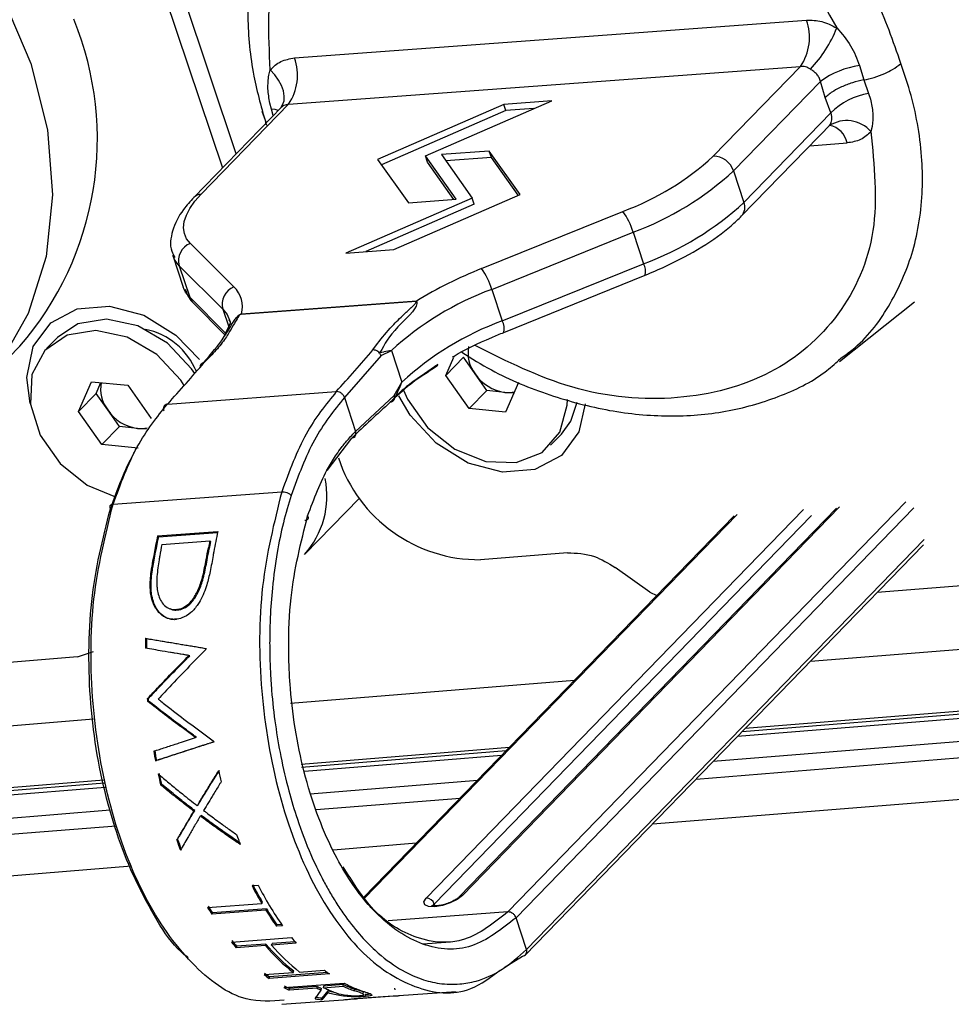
# Model space of a CAD drawing. Header units: millimetres. Extents: x 9 to 583, y 10 to 410.
# Tile 43 of 122: x 261.38 to 266.61, y 62.73 to 68.26. Entities that reach past the tile are written whole.
import ezdxf

# ---------------------------------------------------------------- set-up
doc = ezdxf.new("R2010")
doc.units = ezdxf.units.MM

msp = doc.modelspace()

# ---------------------------------------------------------------- linework, layer by layer
at = {"color": 7, "linetype": 'Continuous', "lineweight": 25}
for p, q in [((262.5968, 67.5028), (261.482, 70.8228)), ((261.3808, 70.8146), (262.5195, 67.4232)), ((262.9244, 68.0402), (265.7995, 68.253)), ((262.7797, 67.9436), (262.7873, 67.9732)), ((262.8905, 67.7804), (265.7656, 67.9932)), ((265.2757, 67.4885), (265.7656, 67.9932)), ((266.0968, 67.9973), (266.1209, 67.9171)), ((265.3895, 67.4062), (265.8774, 67.9089)), ((265.9041, 67.8178), (265.8774, 67.9089)), ((266.1209, 67.9171), (266.1482, 67.8412)), ((266.1482, 67.8412), (266.1581, 67.8093)), ((262.8905, 67.7804), (262.4006, 67.2757)), ((262.7941, 67.7528), (262.7859, 67.7864)), ((264.0995, 67.7799), (263.3903, 67.4711)), ((263.6593, 67.491), (264.3684, 67.7998)), ((264.3684, 67.7998), (264.0995, 67.7799)), ((264.1112, 67.7445), (264.0995, 67.7799)), ((265.9358, 67.7318), (265.9041, 67.8178)), ((262.8526, 67.7663), (262.3581, 67.2568)), ((262.7403, 67.7407), (262.7652, 67.6762)), ((264.1112, 67.7445), (263.4123, 67.4401)), ((264.268, 67.7561), (264.1112, 67.7445)), ((265.4479, 67.2291), (265.9358, 67.7318)), ((265.4351, 67.1532), (265.9387, 67.6721)), ((266.1678, 67.6557), (266.1612, 67.6272)), ((264.0178, 67.5175), (263.7489, 67.4976)), ((264.1907, 67.2739), (264.0178, 67.5175)), ((264.0295, 67.4821), (264.0178, 67.5175)), ((263.3903, 67.4711), (263.5633, 67.2275)), ((263.8322, 67.2474), (263.6593, 67.491)), ((263.6709, 67.4556), (263.6593, 67.491)), ((263.8194, 67.2465), (263.6709, 67.4556)), ((263.7489, 67.4976), (263.9218, 67.254)), ((264.0295, 67.4821), (263.7734, 67.4631)), ((264.1805, 67.2695), (264.0295, 67.4821)), ((265.3895, 67.4062), (265.4479, 67.2291)), ((263.9218, 67.254), (263.2127, 66.9452)), ((263.4816, 66.9651), (264.1907, 67.2739)), ((263.5633, 67.2275), (263.8322, 67.2474)), ((263.9335, 67.2186), (263.9218, 67.254)), ((263.9335, 67.2186), (263.3248, 66.9535)), ((263.9746, 66.8579), (264.7684, 67.179)), ((264.032, 66.7412), (264.8258, 67.0624)), ((264.8258, 67.0624), (264.8842, 66.8853)), ((262.3392, 66.9992), (262.5841, 66.7549)), ((263.2127, 66.9452), (263.4816, 66.9651)), ((262.2412, 66.9303), (262.2996, 66.7532)), ((262.244, 66.9226), (262.2412, 66.9303)), ((262.277, 66.8737), (262.5219, 66.6294)), ((262.277, 66.8737), (262.3354, 66.6966)), ((264.0904, 66.5641), (264.8842, 66.8853)), ((264.0997, 66.4995), (264.8935, 66.8207)), ((262.3024, 66.7455), (262.2996, 66.7532)), ((264.032, 66.7412), (264.0904, 66.5641)), ((262.6244, 66.6018), (263.608, 66.6746)), ((262.6258, 66.6033), (263.6094, 66.6761)), ((262.3562, 66.6628), (262.5332, 66.4862)), ((263.5797, 66.6389), (263.5598, 66.6202)), ((265.9839, 66.3363), (266.4052, 66.6704)), ((262.5504, 66.5226), (262.5262, 66.4715)), ((262.5553, 66.5329), (262.5504, 66.5226)), ((261.5923, 66.4716), (261.5311, 66.4086)), ((261.1405, 66.174), (261.3818, 66.4226)), ((263.3645, 66.401), (263.3893, 66.4369)), ((263.4109, 66.3691), (263.4684, 66.3973)), ((263.4684, 66.3973), (263.5268, 66.2202)), ((263.4109, 66.3691), (263.2044, 66.1343)), ((263.404, 66.386), (263.4259, 66.3903)), ((263.7743, 66.2583), (263.8189, 66.3607)), ((263.8726, 66.3596), (263.7743, 66.2583)), ((263.9381, 66.2662), (263.8726, 66.3596)), ((263.9054, 66.0716), (263.7743, 66.2583)), ((264.0037, 66.1729), (263.9381, 66.2662)), ((261.7111, 66.056), (261.7838, 66.2227)), ((261.7838, 66.2227), (261.9876, 66.2026)), ((261.8094, 66.1573), (261.8357, 66.2176)), ((261.9876, 66.2026), (262.1188, 66.0159)), ((263.4845, 66.1458), (263.5268, 66.2202)), ((264.1819, 66.2182), (264.1092, 66.0516)), ((261.8094, 66.1573), (261.7111, 66.056)), ((261.875, 66.0639), (261.8094, 66.1573)), ((262.2118, 66.0971), (263.1589, 66.1672)), ((263.2044, 66.1343), (263.2672, 65.9439)), ((263.2672, 65.9439), (263.4845, 66.1458)), ((263.4878, 66.1319), (263.5016, 66.1607)), ((264.0037, 66.1729), (263.9054, 66.0716)), ((264.1056, 66.1628), (264.0037, 66.1729)), ((264.1556, 66.1579), (264.1056, 66.1628)), ((261.9406, 65.9705), (261.875, 66.0639)), ((264.1092, 66.0516), (263.9054, 66.0716)), ((261.8423, 65.8693), (261.7111, 66.056)), ((261.9406, 65.9705), (261.8423, 65.8693)), ((262.0425, 65.9605), (261.9406, 65.9705)), ((262.0925, 65.9556), (262.0425, 65.9605)), ((263.1073, 65.7238), (263.2451, 65.906)), ((264.362, 65.8656), (264.4232, 65.9287)), ((262.0461, 65.8492), (261.8423, 65.8693)), ((261.9053, 65.5347), (262.8524, 65.6048)), ((262.9805, 65.2519), (263.2889, 65.5696)), ((265.9675, 65.5122), (263.8496, 63.3302)), ((265.3925, 65.4696), (263.3121, 63.3263)), ((262.1553, 65.3564), (262.4935, 65.3814)), ((262.1553, 65.3564), (262.1602, 65.3518)), ((262.1602, 65.3518), (262.4924, 65.3764)), ((262.1793, 65.3091), (262.4481, 65.329)), ((262.4454, 65.2852), (262.4404, 65.2894)), ((262.4532, 65.3246), (262.4481, 65.329)), ((264.2171, 63.0009), (266.4554, 65.3069)), ((264.4562, 65.2625), (263.9689, 65.2232)), ((262.1221, 65.181), (262.1273, 65.1774)), ((264.9186, 65.0406), (264.7244, 65.1797)), ((262.4086, 65.1075), (262.4034, 65.1106)), ((266.9377, 65.0988), (266.1954, 65.039)), ((264.9186, 65.0406), (264.9578, 65.0218)), ((262.2645, 64.941), (262.2592, 64.9432)), ((262.2612, 64.8867), (262.2559, 64.8886)), ((265.4117, 64.2316), (273.2125, 64.8602)), ((265.4375, 64.2582), (273.3159, 64.893)), ((265.4554, 64.2766), (272.9554, 64.8809)), ((262.0875, 64.7821), (262.0929, 64.7806)), ((261.706, 64.6773), (261.7955, 64.7078)), ((262.238, 64.7008), (262.2272, 64.7026)), ((262.3362, 64.6844), (262.3309, 64.6851)), ((261.706, 64.6773), (261.0467, 64.6241)), ((265.1791, 63.9919), (273.289, 64.6454)), ((262.0984, 64.4292), (262.1037, 64.4298)), ((262.368, 64.2244), (262.3731, 64.2262)), ((262.961, 64.0756), (264.1309, 64.1699)), ((262.9638, 64.0589), (264.1131, 64.1515)), ((262.1438, 64.0934), (262.1488, 64.0959)), ((262.9806, 64.0357), (264.0872, 64.1249)), ((260.2889, 63.8433), (261.857, 63.9697)), ((260.3067, 63.8617), (261.8541, 63.9864)), ((260.263, 63.8167), (261.8611, 63.9455)), ((263.0454, 63.82), (263.8546, 63.8852)), ((262.359, 63.8108), (262.3636, 63.8149)), ((262.3779, 63.8423), (262.3826, 63.8462)), ((262.3951, 63.7835), (262.3997, 63.7878)), ((260.0304, 63.5771), (261.9232, 63.7296)), ((262.6854, 63.3931), (262.7201, 63.3957)), ((262.4362, 63.2712), (262.7397, 63.2937)), ((262.7631, 63.2548), (262.4596, 63.2324)), ((262.7664, 63.2621), (262.4628, 63.2397)), ((262.7631, 63.2548), (262.7664, 63.2621)), ((264.2264, 63.0355), (264.168, 63.2126)), ((262.857, 63.1684), (262.8223, 63.1659)), ((262.8519, 63.1756), (262.8252, 63.1736)), ((262.5697, 63.0761), (262.908, 63.1011)), ((263.6438, 63.0662), (263.7998, 63.0777)), ((262.7607, 63.0568), (262.596, 63.0446)), ((262.5984, 63.0529), (262.596, 63.0446)), ((262.7632, 63.0651), (262.5984, 63.0529)), ((262.7607, 63.0568), (262.7632, 63.0651)), ((262.9342, 63.0696), (262.7954, 63.0594)), ((262.9277, 63.0773), (262.7979, 63.0677)), ((264.1012, 62.9328), (264.2043, 62.9976)), ((262.9527, 62.9081), (263.0915, 62.9184)), ((262.7533, 62.8934), (262.918, 62.9055)), ((263.1201, 62.8972), (262.7819, 62.8722)), ((263.1086, 62.9055), (262.7833, 62.8814)), ((262.8649, 62.8206), (263.2032, 62.8457)), ((263.0505, 62.8174), (262.8944, 62.8058)), ((263.0513, 62.827), (262.8952, 62.8155)), ((263.0403, 62.7579), (263.0745, 62.8066)), ((263.0505, 62.8174), (263.0513, 62.827)), ((263.0745, 62.8066), (263.0752, 62.8163)), ((263.1117, 62.8021), (263.077, 62.7623)), ((263.086, 62.8296), (263.0852, 62.8199)), ((263.0852, 62.8199), (263.1979, 62.8283)), ((263.1987, 62.8379), (263.086, 62.8296)), ((263.1112, 62.7923), (263.1117, 62.8021)), ((263.1979, 62.8283), (263.1987, 62.8379)), ((263.2603, 62.8126), (263.2598, 62.8028)), ((263.4851, 62.8177), (263.4869, 62.808)), ((262.8533, 62.7269), (263.1976, 62.7524)), ((263.0772, 62.7524), (263.077, 62.7623)), ((263.1112, 62.7923), (263.0772, 62.7524)), ((263.2792, 62.7591), (263.4835, 62.7743)), ((263.507, 62.7753), (263.3105, 62.7608)), ((263.3206, 62.7812), (263.3208, 62.7712)), ((263.5101, 62.7755), (263.8323, 62.7994))]:
    msp.add_line(p, q, dxfattribs=at)
at = {"color": 8, "linetype": 'Continuous', "lineweight": 25}
for p, q in [((262.8045, 67.7168), (262.7941, 67.7528)), ((265.8179, 67.5476), (266.027, 67.5631)), ((262.3354, 66.6966), (262.5374, 66.4951)), ((262.5219, 66.6294), (262.5544, 66.5309)), ((263.8666, 63.3377), (265.9845, 65.5197)), ((266.3566, 65.5473), (264.1225, 63.2456)), ((266.4021, 65.5144), (264.168, 63.2126)), ((263.3161, 63.3204), (265.4095, 65.4772)), ((265.7816, 65.5047), (263.6636, 63.3227)), ((265.8271, 65.4718), (263.7092, 63.2898)), ((264.2264, 63.0355), (266.4605, 65.3373)), ((265.8211, 64.6534), (272.6392, 65.2028)), ((265.2754, 64.0912), (273.2288, 64.7321)), ((264.9339, 63.7394), (275.8108, 64.6158)), ((262.9022, 64.4182), (264.4967, 64.5467)), ((260.6725, 64.2385), (261.7953, 64.329)), ((263.0116, 63.9088), (263.951, 63.9845)), ((260.1268, 63.6764), (261.8897, 63.8184)), ((263.1413, 63.5949), (263.6095, 63.6326)), ((259.7852, 63.3245), (262.0084, 63.5036)), ((264.1225, 63.2456), (263.4496, 63.1958)), ((263.7017, 63.2794), (263.7092, 63.2898)), ((263.7092, 63.2898), (263.7126, 63.2794))]:
    msp.add_line(p, q, dxfattribs=at)
at = {"color": 7, "linetype": 'Continuous', "lineweight": 25, "flags": 128}
for points in [[(257.4662, 67.4905), (257.3932, 67.6824), (257.3001, 68.0538), (257.2714, 68.4188), (257.3079, 68.7664), (257.4085, 69.0861), (257.5702, 69.368), (257.7881, 69.6037), (258.0554, 69.786), (258.3642, 69.9093), (258.7051, 69.9699), (259.0676, 69.966), (259.4407, 69.8976), (259.8132, 69.7669), (260.1737, 69.5778), (260.5112, 69.3361), (260.8155, 69.0491), (261.0774, 68.7255), (261.2889, 68.3752), (261.4435, 68.0088), (261.4435, 68.0088)], [(261.4435, 68.0088), (261.5366, 67.6374), (261.5653, 67.2724), (261.5288, 66.9247), (261.4282, 66.6051), (261.2665, 66.3231), (261.0487, 66.0874), (260.7813, 65.9052), (260.4725, 65.7819), (260.1316, 65.7212), (259.7691, 65.7252), (259.396, 65.7935), (259.0235, 65.9243), (258.663, 66.1134), (258.5674, 66.1749)], [(262.3392, 66.9992), (262.3182, 67.0257), (262.3055, 67.055), (262.3009, 67.0871), (262.3047, 67.1214), (262.3167, 67.1579), (262.3368, 67.196), (262.3649, 67.2354), (262.4006, 67.2757)], [(261.4402, 66.1), (261.4215, 66.2471), (261.457, 66.4195), (261.555, 66.5532), (261.7039, 66.6321), (261.8855, 66.6468), (262.0782, 66.5954), (262.2585, 66.4841), (262.3896, 66.3472)], [(262.3637, 66.2686), (262.346, 66.2952), (262.2113, 66.4382), (262.0448, 66.5354), (261.8691, 66.5736), (261.7078, 66.5478), (261.5923, 66.4716)], [(262.3051, 66.2015), (262.2848, 66.2321), (262.1501, 66.3751), (261.9836, 66.4723), (261.8078, 66.5106), (261.6466, 66.4848), (261.5215, 66.3983), (261.4496, 66.2629), (261.4406, 66.0969), (261.4956, 65.9226), (261.6072, 65.7637), (261.7605, 65.6415), (261.9189, 65.5762)], [(263.5362, 66.1755), (263.5587, 66.1249), (263.6704, 65.966), (263.8236, 65.8438), (263.9977, 65.7749), (264.1691, 65.7686), (264.3147, 65.8257), (264.4149, 65.9385), (264.4561, 66.0918), (264.4566, 66.1233)], [(264.5555, 66.0977), (264.5205, 65.9417), (264.4225, 65.808), (264.2736, 65.7291), (264.0919, 65.7144), (263.8993, 65.7659), (263.719, 65.8772), (263.5727, 66.0349), (263.509, 66.1439)], [(264.4232, 65.9287), (264.4761, 66.0016), (264.5119, 66.1073)], [(262.0974, 64.4418), (262.1003, 64.4421), (262.1027, 64.4423)], [(262.1721, 63.959), (262.1748, 63.9608), (262.177, 63.9622)], [(262.2632, 63.6479), (262.2656, 63.6506), (262.2675, 63.6528)], [(262.7397, 63.2937), (262.7416, 63.2977), (262.7431, 63.3008)], [(263.8666, 63.3377), (263.8383, 63.316), (263.799, 63.2965), (263.7544, 63.282), (263.7115, 63.275), (263.6768, 63.2763), (263.6555, 63.2858), (263.6509, 63.3021), (263.6636, 63.3227)], [(262.4596, 63.2324), (262.4614, 63.2365), (262.4628, 63.2397)], [(262.8223, 63.1659), (262.8239, 63.1702), (262.8252, 63.1736)], [(262.7954, 63.0594), (262.7968, 63.064), (262.7979, 63.0677)], [(262.918, 62.9055), (262.9189, 62.9107), (262.9196, 62.9147)], [(262.7819, 62.8722), (262.7827, 62.8774), (262.7833, 62.8814)], [(262.8952, 62.8155), (262.8947, 62.8101), (262.8944, 62.8058)]]:
    msp.add_lwpolyline(points, dxfattribs=at)
at = {"color": 8, "linetype": 'Continuous', "lineweight": 25, "flags": 128}
for points in [[(262.8471, 67.7606), (262.8575, 67.7763), (262.8653, 67.7997), (262.8668, 67.8264), (262.8621, 67.8554), (262.8513, 67.8857), (262.8348, 67.9161), (262.8132, 67.9457), (262.7873, 67.9732)], [(262.8331, 67.7462), (262.8159, 67.7506), (262.7941, 67.7528)], [(262.277, 66.8737), (262.2537, 66.9031), (262.244, 66.9226)], [(262.3354, 66.6966), (262.3122, 66.726), (262.3024, 66.7455)], [(262.5219, 66.6294), (262.5452, 66.6001), (262.559, 66.5686)]]:
    msp.add_lwpolyline(points, dxfattribs=at)
at = {"color": 7, "linetype": 'Continuous', "lineweight": 25}
for centre, radius, start, end in [((260.0443, 67.5858), 1.7726, 318.9852, 22.2603), ((265.5274, 68.1564), 0.2887, 325.5886, 19.5459), ((265.297, 68.4764), 0.7238, 316.4182, 338.291), ((262.6523, 67.9436), 0.2887, 325.5886, 19.5459), ((266.1657, 67.5098), 0.4924, 98.0463, 125.8393), ((266.215, 67.4505), 0.3963, 99.6927, 134.7841), ((266.0251, 67.5072), 0.1815, 41.3834, 123.0099), ((264.24, 68.6157), 1.5307, 290.1936, 312.5773), ((265.2762, 67.3694), 0.1191, 18.0035, 90.2349), ((264.2387, 68.6586), 1.7008, 290.1936, 312.5773), ((264.2971, 68.4815), 1.7008, 290.1936, 312.5773), ((264.4633, 66.9565), 0.3777, 16.2842, 36.1077), ((262.3766, 66.9025), 0.1037, 111.1742, 196.1205), ((264.8965, 64.5473), 2.4877, 111.7526, 121.1867), ((263.6694, 66.6353), 0.3777, 16.2842, 36.1077), ((262.6216, 66.6582), 0.1037, 111.1742, 196.1205), ((262.4763, 66.6438), 0.1548, 344.8495, 45.883), ((264.6191, 65.1449), 1.7008, 110.1936, 132.5773), ((262.6413, 66.5883), 0.0216, 135.9258, 141.347), ((264.6775, 64.9678), 1.7008, 110.1936, 132.5773), ((262.0081, 66.1311), 0.3935, 22.0809, 78.3255), ((255.1625, 73.4063), 10.7864, 317.84582, 319.49941), ((264.0967, 66.3855), 0.1984, 170.0883, 216.9466), ((254.2154, 73.3362), 10.7864, 317.84582, 319.49941), ((264.1375, 66.4019), 0.2412, 214.2334, 262.4006), ((262.0336, 66.1832), 0.1984, 170.0883, 216.9466), ((264.1225, 66.3206), 0.1587, 263.8925, 283.3859), ((262.0744, 66.1996), 0.2412, 214.2334, 262.4006), ((269.6188, 59.2597), 9.2085, 131.96319, 133.80066), ((262.0594, 66.1183), 0.1587, 263.8925, 283.3859), ((263.961, 66.0559), 0.8327, 198.2433, 270.5398), ((262.6118, 65.5808), 0.4941, 318.2743, 11.3731), ((264.7514, 64.7748), 2.6605, 167.3722, 171.2174), ((264.7419, 64.7734), 2.6456, 167.3722, 171.2174), ((265.04, 64.81), 2.6098, 167.3517, 169.8897), ((264.78, 64.7792), 2.6541, 168.4844, 169.911), ((265.0285, 64.8031), 2.6334, 168.4814, 169.3599), ((265.0192, 64.8017), 2.6188, 168.4814, 169.3599), ((265.3586, 64.7088), 3.2719, 178.7167, 179.6934), ((265.3456, 64.7078), 3.2536, 178.7167, 179.6934), ((265.7234, 64.7336), 3.2985, 180.1406, 180.2785), ((265.4582, 64.7105), 3.3715, 184.5719, 184.7862), ((265.4442, 64.7095), 3.3522, 184.5719, 184.7862), ((265.695, 64.7222), 3.2692, 189.0671, 189.2081), ((265.3237, 64.6915), 3.2357, 189.6688, 190.6505), ((265.3109, 64.6906), 3.2176, 189.6688, 190.6505), ((265.2047, 64.6674), 3.1142, 191.9915, 193.1486), ((265.1925, 64.6667), 3.0968, 191.9915, 193.1486), ((265.5346, 64.6906), 3.1057, 192.1338, 193.293), ((264.6893, 64.5137), 2.576, 199.64, 200.9531), ((264.6801, 64.5138), 2.5616, 199.64, 200.9531), ((265.039, 64.5429), 2.5882, 199.4798, 200.7888), ((264.4276, 64.2803), 1.9551, 206.9857, 210.3069), ((264.4216, 64.2818), 1.9442, 206.9858, 210.3069), ((264.3207, 64.2048), 1.7935, 206.8154, 215.2994), ((263.6638, 63.2751), 0.0476, 18.0034, 90.2349), ((263.9865, 64.1784), 1.7962, 210.334, 211.7809), ((263.9812, 64.1804), 1.7862, 210.334, 211.7809), ((264.1577, 64.1177), 1.6399, 211.747, 215.4813), ((264.1531, 64.1202), 1.6307, 211.747, 215.4812), ((263.5982, 63.9108), 1.3174, 218.8578, 220.6304), ((263.9393, 63.9321), 1.3244, 218.8575, 220.6307), ((263.6012, 63.9072), 1.3246, 218.8576, 220.6305), ((263.581, 63.7525), 1.0755, 220.3026, 231.9472), ((263.5789, 63.7569), 1.0695, 220.3026, 231.9472), ((263.6157, 63.755), 1.0755, 220.3026, 231.9472), ((263.6229, 63.6059), 0.8689, 232.2993, 234.6477), ((263.2847, 63.581), 0.8691, 232.2996, 234.6475), ((263.2834, 63.5863), 0.8642, 232.2996, 234.6475), ((263.1892, 63.4282), 0.6887, 241.9139, 244.6558), ((263.1884, 63.4345), 0.6849, 241.914, 244.6558), ((263.3309, 63.4096), 0.6552, 244.6602, 246.9633), ((263.3302, 63.4159), 0.6516, 244.6602, 246.9633), ((263.4697, 63.4011), 0.6341, 244.6146, 250.6686), ((263.469, 63.4076), 0.6305, 244.6146, 250.6685), ((263.5172, 63.4329), 0.6659, 241.8635, 248.1174), ((263.1363, 63.2855), 0.5265, 259.4978, 263.5384), ((263.1368, 63.2785), 0.5294, 259.4978, 263.5384), ((263.473, 63.2764), 0.5023, 271.1997, 274.5838)]:
    msp.add_arc(centre, radius, start, end, dxfattribs=at)
at = {"color": 8, "linetype": 'Continuous', "lineweight": 25}
for centre, radius, start, end in [((265.9067, 67.5411), 0.1223, 10.3599, 79.7627), ((262.4036, 67.2116), 0.0642, 92.6985, 135.2089), ((265.3785, 67.2018), 0.0745, 319.33, 21.514), ((264.8, 66.8402), 0.0955, 348.2374, 28.1686), ((262.4164, 66.7231), 0.0852, 198.0834, 225.0188), ((264.0062, 66.519), 0.0955, 348.2374, 28.1686), ((263.8678, 63.312), 0.0257, 92.7126, 134.6226)]:
    msp.add_arc(centre, radius, start, end, dxfattribs=at)
for points, knots in [([(266.3296, 68.0086), (266.286, 68.1335), (266.1989, 68.3833), (266.0061, 68.7035), (265.8034, 68.9621), (265.6098, 69.1605), (265.3663, 69.365), (265.0653, 69.5572), (264.7007, 69.7124), (264.3333, 69.7968), (263.9725, 69.8076), (263.6329, 69.7454), (263.3329, 69.6095), (263.1054, 69.444), (263.0067, 69.3051), (262.97, 69.2534)], [0, 0, 0, 0, 0.086508, 0.173016, 0.234587, 0.292313, 0.346185, 0.434618, 0.519199, 0.60628, 0.692213, 0.778147, 0.865228, 0.949811, 1, 1, 1, 1]), ([(265.978, 66.3438), (266.0152, 66.3706), (266.1394, 66.46), (266.2842, 66.6677), (266.4109, 66.9611), (266.4529, 67.2336), (266.45, 67.4698), (266.4292, 67.6468), (266.3902, 67.8294), (266.3498, 67.9489), (266.3296, 68.0086)], [0, 0, 0, 0, 0.080024, 0.267188, 0.441142, 0.63337, 0.719919, 0.816685, 0.908342, 1, 1, 1, 1]), ([(266.1612, 67.6272), (266.1798, 67.4367), (266.217, 67.0557), (266.0038, 66.5774), (265.6171, 66.2434), (265.0874, 66.1017), (264.4953, 66.1493), (264.1184, 66.3359), (263.9385, 66.425)], [0, 0, 0, 0, 0.169107, 0.338211, 0.507314, 0.676414, 0.845515, 1, 1, 1, 1])]:
    msp.add_open_spline(points, degree=3, knots=knots, dxfattribs=at)
at = {"color": 7, "linetype": 'Continuous', "lineweight": 25}
for points, knots in [([(262.7873, 67.9732), (262.7789, 68.1743), (262.762, 68.5763), (263, 69.0801), (263.4025, 69.4296), (263.9386, 69.5801), (264.5387, 69.5137), (265.1261, 69.2375), (265.6451, 68.7897), (265.8613, 68.4024), (265.9694, 68.2087)], [0, 0, 0, 0, 0.125077, 0.250103, 0.375071, 0.5, 0.624929, 0.749897, 0.874923, 1, 1, 1, 1]), ([(262.9653, 69.252), (262.9409, 69.2223), (262.854, 69.1163), (262.7558, 68.8936), (262.6748, 68.5946), (262.6535, 68.2722), (262.6829, 67.9575), (262.7402, 67.7543), (262.7663, 67.6621)], [0, 0, 0, 0, 0.073931, 0.263523, 0.454027, 0.645981, 0.839364, 1, 1, 1, 1]), ([(265.7995, 68.253), (265.8279, 68.2526), (265.8848, 68.2516), (265.9412, 68.223), (265.9694, 68.2087)], [0, 0, 0, 0, 0.499934, 1, 1, 1, 1]), ([(265.9694, 68.2087), (265.9974, 68.1765), (266.0534, 68.1121), (266.0823, 68.0356), (266.0968, 67.9973)], [0, 0, 0, 0, 0.499634, 1, 1, 1, 1]), ([(262.7873, 67.9732), (262.8061, 67.991), (262.8435, 68.0265), (262.8974, 68.0357), (262.9244, 68.0402)], [0, 0, 0, 0, 0.500066, 1, 1, 1, 1]), ([(266.1209, 67.9171), (266.1402, 67.9213), (266.1798, 67.93), (266.2357, 67.951), (266.2896, 67.9776), (266.3148, 67.9971), (266.3296, 68.0086)], [0, 0, 0, 0, 0.24422, 0.500122, 0.705367, 1, 1, 1, 1]), ([(262.7859, 67.7864), (262.781, 67.8136), (262.7712, 67.8679), (262.7769, 67.9184), (262.7797, 67.9436)], [0, 0, 0, 0, 0.500118, 1, 1, 1, 1]), ([(265.8213, 67.9775), (265.812, 67.9826), (265.7937, 67.9926), (265.7749, 67.993), (265.7656, 67.9932)], [0, 0, 0, 0, 0.507679, 1, 1, 1, 1]), ([(265.8774, 67.9089), (265.8752, 67.9161), (265.8709, 67.9306), (265.8573, 67.9491), (265.8401, 67.9648), (265.8276, 67.9732), (265.8213, 67.9775)], [0, 0, 0, 0, 0.249862, 0.499978, 0.750155, 1, 1, 1, 1]), ([(266.1209, 67.9171), (266.0995, 67.9123), (266.0571, 67.903), (265.9984, 67.8798), (265.9429, 67.8512), (265.9186, 67.8303), (265.9041, 67.8178)], [0, 0, 0, 0, 0.252527, 0.500125, 0.702172, 1, 1, 1, 1]), ([(262.8905, 67.7804), (262.8816, 67.7789), (262.8635, 67.7757), (262.8505, 67.7634), (262.8439, 67.7571)], [0, 0, 0, 0, 0.492321, 1, 1, 1, 1]), ([(266.1581, 67.8093), (266.1639, 67.783), (266.1754, 67.7304), (266.1703, 67.6806), (266.1678, 67.6557)], [0, 0, 0, 0, 0.500118, 1, 1, 1, 1]), ([(262.8508, 67.7665), (262.8507, 67.7662), (262.8505, 67.7656), (262.8491, 67.7636), (262.8483, 67.7625)], [0, 0, 0, 0, 0.433137, 1, 1, 1, 1]), ([(265.9262, 67.6594), (265.9295, 67.6641), (265.9335, 67.6696), (265.9384, 67.6813), (265.9419, 67.6939), (265.9427, 67.713), (265.9381, 67.7255), (265.9358, 67.7318)], [0, 0, 0, 0, 0.249783, 0.296784, 0.500153, 0.750203, 1, 1, 1, 1]), ([(265.9222, 67.655), (265.9241, 67.6568), (265.9286, 67.6611), (265.9287, 67.6611), (265.9287, 67.661)], [0, 0, 0, 0, 0.4132303, 1, 1, 1, 1]), ([(266.1612, 67.6272), (266.1433, 67.6102), (266.1075, 67.5764), (266.0538, 67.5675), (266.027, 67.5631)], [0, 0, 0, 0, 0.500066, 1, 1, 1, 1]), ([(262.3581, 67.2568), (262.3379, 67.2345), (262.2836, 67.1743), (262.2357, 67.0775), (262.22, 66.9767), (262.2453, 66.9319), (262.2518, 66.9203)], [0, 0, 0, 0, 0.213443, 0.576508, 0.890384, 1, 1, 1, 1]), ([(264.8935, 66.8207), (264.9325, 66.8372), (265.0463, 66.8853), (265.2173, 66.978), (265.3545, 67.075), (265.4161, 67.1348), (265.4351, 67.1532)], [0, 0, 0, 0, 0.174763, 0.510111, 0.849466, 1, 1, 1, 1]), ([(262.3102, 66.7431), (262.3186, 66.7199), (262.3294, 66.69), (262.3513, 66.6677), (262.3562, 66.6628)], [0, 0, 0, 0, 0.779232, 1, 1, 1, 1]), ([(263.6094, 66.6761), (263.6102, 66.6711), (263.6164, 66.6309), (263.4772, 66.519), (263.4295, 66.4322), (263.404, 66.386)], [0, 0, 0, 0, 0.062603, 0.500258, 1, 1, 1, 1]), ([(263.608, 66.6746), (263.6058, 66.6691), (263.6035, 66.6635), (263.5989, 66.6577), (263.5989, 66.6577)], [0, 0, 0, 0, 0.9985322, 1, 1, 1, 1]), ([(263.5402, 66.6017), (263.5414, 66.6029), (263.548, 66.609), (263.5545, 66.6152), (263.5598, 66.6202)], [0, 0, 0, 0, 0.193191, 1, 1, 1, 1]), ([(263.5797, 66.6389), (263.5802, 66.6393), (263.5827, 66.6416), (263.5898, 66.6479), (263.5952, 66.6537), (263.5989, 66.6577)], [0, 0, 0, 0, 0.067869, 0.366531, 1, 1, 1, 1]), ([(262.3963, 66.3114), (262.4398, 66.3601), (262.505, 66.433), (262.5566, 66.5189), (262.5801, 66.5591), (262.5917, 66.575), (262.5941, 66.5782)], [0, 0, 0, 0, 0.550843, 0.826323, 0.964608, 1, 1, 1, 1]), ([(262.6114, 66.5921), (262.598, 66.5697), (262.573, 66.528), (262.5371, 66.4645), (262.4856, 66.3992), (262.4401, 66.3536), (262.4174, 66.3309)], [0, 0, 0, 0, 0.255872, 0.477545, 0.739805, 1, 1, 1, 1]), ([(262.5557, 66.5689), (262.5614, 66.5637), (262.5675, 66.558), (262.5561, 66.5346), (262.5553, 66.5329)], [0, 0, 0, 0, 0.927947, 1, 1, 1, 1]), ([(262.5941, 66.5782), (262.5964, 66.5812), (262.5998, 66.5855), (262.6038, 66.5897), (262.6049, 66.5909)], [0, 0, 0, 0, 0.711851, 1, 1, 1, 1]), ([(262.6049, 66.5909), (262.6069, 66.5929), (262.6096, 66.5956), (262.6144, 66.5988), (262.6192, 66.6012), (262.6232, 66.6025), (262.6258, 66.6033)], [0, 0, 0, 0, 0.393568, 0.538038, 0.691074, 1, 1, 1, 1]), ([(262.6193, 66.5999), (262.6192, 66.5998), (262.6185, 66.5995), (262.6169, 66.5985), (262.6139, 66.5959), (262.6124, 66.5937), (262.6114, 66.5921)], [0, 0, 0, 0, 0.028239, 0.151836, 0.391216, 1, 1, 1, 1]), ([(262.6244, 66.6018), (262.6231, 66.6014), (262.6214, 66.6008), (262.6197, 66.6001), (262.6193, 66.5999)], [0, 0, 0, 0, 0.733826, 1, 1, 1, 1]), ([(263.3893, 66.4369), (263.4156, 66.4697), (263.4591, 66.5239), (263.5172, 66.5797), (263.5402, 66.6017)], [0, 0, 0, 0, 0.605398, 1, 1, 1, 1]), ([(263.8109, 66.3608), (263.8139, 66.3627), (263.8757, 66.402), (263.9785, 66.4489), (264.0769, 66.49), (264.0997, 66.4995)], [0, 0, 0, 0, 0.037551, 0.777087, 1, 1, 1, 1]), ([(263.4021, 66.3837), (263.3989, 66.3869), (263.392, 66.3937), (263.3783, 66.4004), (263.3691, 66.4008), (263.3645, 66.401)], [0, 0, 0, 0, 0.301392, 0.650696, 1, 1, 1, 1]), ([(263.4684, 66.3973), (263.4548, 66.3952), (263.4409, 66.393), (263.4263, 66.3903), (263.4259, 66.3903)], [0, 0, 0, 0, 0.979138, 1, 1, 1, 1]), ([(263.4109, 66.3691), (263.4088, 66.3736), (263.4064, 66.3787), (263.4026, 66.3832), (263.4021, 66.3837)], [0, 0, 0, 0, 0.877598, 1, 1, 1, 1]), ([(263.8641, 66.3876), (263.9187, 66.3533), (264.0764, 66.2542), (264.3573, 66.1416), (264.6933, 66.0521), (265.0274, 66.0211), (265.3487, 66.0462), (265.6434, 66.132), (265.8586, 66.2338), (265.9571, 66.3219), (265.9835, 66.3455)], [0, 0, 0, 0, 0.07716, 0.222652, 0.368324, 0.514068, 0.659573, 0.804297, 0.947615, 1, 1, 1, 1]), ([(262.394, 66.3091), (262.3948, 66.3126), (262.3965, 66.32), (262.4047, 66.3283), (262.4132, 66.3301), (262.4174, 66.3309)], [0, 0, 0, 0, 0.301392, 0.650696, 1, 1, 1, 1]), ([(263.7221, 66.3141), (263.6969, 66.2967), (263.6499, 66.2643), (263.5744, 66.213), (263.5121, 66.1611), (263.4783, 66.125), (263.4615, 66.1069)], [0, 0, 0, 0, 0.255872, 0.477545, 0.739805, 1, 1, 1, 1]), ([(263.7196, 66.3076), (263.7172, 66.3058), (263.7044, 66.2964), (263.6656, 66.2715), (263.5786, 66.2152), (263.5246, 66.1657), (263.4878, 66.1319)], [0, 0, 0, 0, 0.0306646, 0.1675753, 0.4318586, 1, 1, 1, 1]), ([(263.7196, 66.3076), (263.722, 66.3095), (263.7253, 66.3121), (263.7279, 66.3146), (263.7285, 66.3153)], [0, 0, 0, 0, 0.7389764, 1, 1, 1, 1]), ([(263.7271, 66.3197), (263.7272, 66.3196), (263.7273, 66.3194), (263.7274, 66.3188), (263.7261, 66.317), (263.7238, 66.3153), (263.7221, 66.3141)], [0, 0, 0, 0, 0.028239, 0.151836, 0.391216, 1, 1, 1, 1]), ([(263.7248, 66.3206), (263.7255, 66.3204), (263.7265, 66.3202), (263.727, 66.3198), (263.7271, 66.3197)], [0, 0, 0, 0, 0.733826, 1, 1, 1, 1]), ([(263.5016, 66.1607), (263.5018, 66.1612), (263.5108, 66.1808), (263.5189, 66.2007), (263.5268, 66.2202)], [0, 0, 0, 0, 0.0208618, 1, 1, 1, 1]), ([(263.1589, 66.1673), (263.0993, 66.0936), (262.9777, 65.9432), (262.8947, 65.719), (262.8524, 65.6048)], [0, 0, 0, 0, 0.490168, 1, 1, 1, 1]), ([(263.2044, 66.1343), (263.1451, 66.0605), (263.0264, 65.9129), (262.9453, 65.6938), (262.9048, 65.5843)], [0, 0, 0, 0, 0.500003, 1, 1, 1, 1]), ([(263.2044, 66.1343), (263.2033, 66.1372), (263.201, 66.1428), (263.1956, 66.1503), (263.1893, 66.1565), (263.1808, 66.1625), (263.1703, 66.167), (263.1625, 66.1672), (263.1589, 66.1672)], [0, 0, 0, 0, 0.156931, 0.304807, 0.443619, 0.573362, 0.804657, 1, 1, 1, 1]), ([(263.4859, 66.1298), (263.4849, 66.1262), (263.4828, 66.1183), (263.4742, 66.1096), (263.4657, 66.1078), (263.4615, 66.1069)], [0, 0, 0, 0, 0.3013919, 0.6506959, 1, 1, 1, 1]), ([(263.4859, 66.1298), (263.4859, 66.1304), (263.4866, 66.1355), (263.4855, 66.141), (263.4845, 66.1458)], [0, 0, 0, 0, 0.122402, 1, 1, 1, 1]), ([(261.9058, 65.5341), (261.9476, 65.6481), (262.0301, 65.873), (262.1516, 66.0237), (262.2115, 66.098)], [0, 0, 0, 0, 0.507127, 1, 1, 1, 1]), ([(262.2118, 66.0971), (262.2083, 66.0965), (262.2008, 66.0952), (262.1936, 66.0891), (262.1895, 66.082), (262.1877, 66.0753), (262.1875, 66.0675), (262.189, 66.062), (262.1897, 66.0592)], [0, 0, 0, 0, 0.203314, 0.437268, 0.566353, 0.703173, 0.847724, 1, 1, 1, 1]), ([(262.9978, 65.4695), (263.0339, 65.5653), (263.0815, 65.6919), (263.1531, 65.8048), (263.1904, 65.8578), (263.2213, 65.895), (263.2484, 65.9243), (263.2621, 65.9386), (263.2672, 65.9439)], [0, 0, 0, 0, 0.499418, 0.659537, 0.749734, 0.874818, 0.953385, 1, 1, 1, 1]), ([(263.2451, 65.906), (263.2486, 65.9066), (263.2561, 65.9079), (263.2632, 65.914), (263.2673, 65.921), (263.2691, 65.9278), (263.2694, 65.9356), (263.268, 65.9411), (263.2672, 65.9439)], [0, 0, 0, 0, 0.20384, 0.43797, 0.567012, 0.7037, 0.848031, 1, 1, 1, 1]), ([(261.8901, 65.5092), (261.9304, 65.6184), (261.9711, 65.7286), (262.0251, 65.8273), (262.0307, 65.8379), (262.0363, 65.8466), (262.0385, 65.85)], [0, 0, 0, 0, 0.899076, 0.906353, 0.963858, 1, 1, 1, 1]), ([(262.8524, 65.6048), (262.8093, 65.432), (262.7233, 65.0864), (262.7239, 64.4821), (262.8234, 63.8965), (263.0188, 63.3842), (263.2872, 63.0014), (263.5971, 62.8004), (263.8764, 62.7681), (264.0247, 62.8785), (264.0782, 62.9184)], [0, 0, 0, 0, 0.132198, 0.264397, 0.396595, 0.528794, 0.660992, 0.793191, 0.925389, 1, 1, 1, 1]), ([(262.9048, 65.5843), (262.8897, 65.5338), (262.8592, 65.4314), (262.8237, 65.2568), (262.7993, 65.0781), (262.7874, 64.915), (262.7841, 64.7872), (262.7848, 64.6867), (262.7882, 64.5901), (262.7966, 64.4606), (262.8145, 64.2997), (262.8467, 64.1106), (262.8881, 63.9336), (262.9441, 63.7477), (263.0071, 63.5828), (263.0688, 63.4529), (263.1165, 63.3653), (263.157, 63.2978), (263.2134, 63.213), (263.2863, 63.1197), (263.3905, 63.0126), (263.5069, 62.925), (263.6287, 62.8675), (263.7419, 62.8398), (263.8452, 62.8367), (263.9639, 62.8589), (264.0925, 62.9141), (264.1818, 62.9951), (264.2264, 63.0355)], [0, 0, 0, 0, 0.039108, 0.0793168, 0.1250074, 0.161549, 0.1875246, 0.2085316, 0.2267237, 0.2500534, 0.2922831, 0.3311545, 0.3750598, 0.4129104, 0.4635996, 0.5000625, 0.5198837, 0.5407287, 0.56259, 0.603511, 0.6427235, 0.7006995, 0.7500678, 0.7912476, 0.8374986, 0.8750736, 0.937536, 1, 1, 1, 1]), ([(262.8524, 65.6048), (262.8571, 65.6048), (262.8665, 65.6047), (262.882, 65.6002), (262.896, 65.5932), (262.9019, 65.5873), (262.9048, 65.5843)], [0, 0, 0, 0, 0.250019, 0.500005, 0.749988, 1, 1, 1, 1]), ([(262.8665, 62.7495), (262.7952, 62.7445), (262.6188, 62.732), (262.3395, 62.9375), (262.0719, 63.3125), (261.8762, 63.8268), (261.7768, 64.4119), (261.7762, 65.0163), (261.8623, 65.3619), (261.9053, 65.5347)], [0, 0, 0, 0, 0.101597, 0.251331, 0.401065, 0.550799, 0.700532, 0.850266, 1, 1, 1, 1]), ([(261.9056, 65.5343), (261.9015, 65.5336), (261.8934, 65.5322), (261.8866, 65.5263), (261.8849, 65.5183), (261.8887, 65.5123), (261.8906, 65.5092)], [0, 0, 0, 0, 0.257481, 0.500425, 0.742891, 1, 1, 1, 1]), ([(262.3266, 62.9906), (262.325, 62.9917), (262.2237, 63.0588), (262.1372, 63.2186), (261.9875, 63.5092), (261.8609, 63.8447), (261.7796, 64.3185), (261.766, 64.7048), (261.7838, 65.0873), (261.8476, 65.3406), (261.8901, 65.5092)], [0, 0, 0, 0, 0.003141, 0.202358, 0.208405, 0.401657, 0.600874, 0.700828, 0.800783, 1, 1, 1, 1]), ([(264.168, 63.2126), (264.0865, 63.1484), (263.9234, 63.02), (263.643, 63.0389), (263.4479, 63.168), (263.2834, 63.3457), (263.1322, 63.5724), (262.9729, 63.9903), (262.9049, 64.3874), (262.8922, 64.6336), (262.8903, 64.8041), (262.9014, 65.0871), (262.9602, 65.3202), (262.9978, 65.4695)], [0, 0, 0, 0, 0.124912, 0.249824, 0.374736, 0.396352, 0.499896, 0.624808, 0.74972, 0.792022, 0.804967, 0.875088, 1, 1, 1, 1]), ([(262.9822, 65.4444), (262.9864, 65.4451), (262.9945, 65.4465), (263.0013, 65.4524), (263.0029, 65.4603), (262.9992, 65.4663), (262.9973, 65.4694)], [0, 0, 0, 0, 0.257481, 0.500425, 0.742891, 1, 1, 1, 1]), ([(262.4034, 65.1106), (262.4055, 65.1182), (262.4156, 65.156), (262.4266, 65.2163), (262.4363, 65.2675), (262.4404, 65.2893)], [0, 0, 0, 0, 0.125044, 0.6260787, 1, 1, 1, 1]), ([(262.1669, 65.2442), (262.1656, 65.2368), (262.1618, 65.2148), (262.1563, 65.1762), (262.1508, 65.1281), (262.151, 65.095), (262.151, 65.0784)], [0, 0, 0, 0, 0.13435, 0.403081, 0.700805, 1, 1, 1, 1]), ([(262.4086, 65.1075), (262.4107, 65.115), (262.4209, 65.1529), (262.4318, 65.2128), (262.4414, 65.2637), (262.4454, 65.2852)], [0, 0, 0, 0, 0.125746, 0.629602, 1, 1, 1, 1]), ([(262.4707, 65.2681), (262.4694, 65.2608), (262.4627, 65.2241), (262.4525, 65.1623), (262.4382, 65.107), (262.4318, 65.0822)], [0, 0, 0, 0, 0.120874, 0.604736, 1, 1, 1, 1]), ([(264.4562, 65.2625), (264.5073, 65.2605), (264.5987, 65.2569), (264.6859, 65.2033), (264.7244, 65.1797)], [0, 0, 0, 0, 0.559222, 1, 1, 1, 1]), ([(262.2559, 64.8886), (262.2491, 64.8884), (262.2287, 64.8878), (262.195, 64.8976), (262.1567, 64.9286), (262.1306, 64.9723), (262.1155, 65.0276), (262.1114, 65.0956), (262.1181, 65.1491), (262.1221, 65.181)], [0, 0, 0, 0, 0.057648, 0.1741942, 0.2988138, 0.4767469, 0.5879177, 0.7548884, 1, 1, 1, 1]), ([(262.2612, 64.8867), (262.2544, 64.8865), (262.234, 64.8859), (262.2003, 64.8957), (262.1619, 64.9265), (262.1358, 64.9701), (262.1208, 65.025), (262.1166, 65.0925), (262.1233, 65.1457), (262.1273, 65.1774)], [0, 0, 0, 0, 0.057862, 0.17483, 0.300437, 0.478386, 0.589157, 0.755236, 1, 1, 1, 1]), ([(262.151, 65.0784), (262.1517, 65.0711), (262.1546, 65.0389), (262.1681, 64.9951), (262.199, 64.9579), (262.2293, 64.9431), (262.2505, 64.9432), (262.2592, 64.9432)], [0, 0, 0, 0, 0.106534, 0.46948, 0.665193, 0.862367, 1, 1, 1, 1]), ([(262.4318, 65.0822), (262.4294, 65.0747), (262.4171, 65.0366), (262.3906, 64.9797), (262.3434, 64.9235), (262.2981, 64.8949), (262.2681, 64.8904), (262.2559, 64.8886)], [0, 0, 0, 0, 0.082963, 0.419074, 0.634429, 0.851459, 1, 1, 1, 1]), ([(262.2592, 64.9432), (262.2661, 64.9441), (262.2849, 64.9465), (262.3153, 64.9614), (262.35, 64.9942), (262.3819, 65.0452), (262.3959, 65.0877), (262.4034, 65.1106)], [0, 0, 0, 0, 0.098834, 0.273115, 0.446018, 0.701235, 1, 1, 1, 1]), ([(262.2645, 64.941), (262.2714, 64.9419), (262.2903, 64.9443), (262.3207, 64.9591), (262.3555, 64.992), (262.3873, 65.0428), (262.4012, 65.0849), (262.4086, 65.1075)], [0, 0, 0, 0, 0.099128, 0.274699, 0.448757, 0.704175, 1, 1, 1, 1]), ([(262.2243, 64.9492), (262.229, 64.9466), (262.2412, 64.9398), (262.2557, 64.9405), (262.2645, 64.941)], [0, 0, 0, 0, 0.386006, 1, 1, 1, 1]), ([(262.0875, 64.7821), (262.093, 64.7811), (262.1205, 64.7765), (262.1903, 64.7648), (262.2973, 64.7469), (262.3824, 64.7327), (262.425, 64.7255)], [0, 0, 0, 0, 0.048974, 0.244871, 0.622433, 1, 1, 1, 1]), ([(262.0929, 64.7806), (262.0987, 64.7797), (262.1277, 64.7749), (262.1983, 64.7631), (262.3049, 64.7454), (262.3885, 64.7315), (262.4303, 64.7246)], [0, 0, 0, 0, 0.051764, 0.258819, 0.629407, 1, 1, 1, 1]), ([(262.3309, 64.6851), (262.3253, 64.6861), (262.2977, 64.6907), (262.2479, 64.6991), (262.172, 64.7119), (262.1183, 64.721), (262.0867, 64.7263)], [0, 0, 0, 0, 0.067901, 0.339504, 0.611107, 1, 1, 1, 1]), ([(262.0974, 64.4418), (262.1015, 64.4462), (262.1221, 64.4684), (262.1706, 64.52), (262.2439, 64.5968), (262.3019, 64.6557), (262.3309, 64.6851)], [0, 0, 0, 0, 0.054655, 0.273282, 0.636495, 1, 1, 1, 1]), ([(262.1027, 64.4423), (262.107, 64.447), (262.1288, 64.4702), (262.1779, 64.5222), (262.251, 64.5983), (262.3078, 64.6557), (262.3362, 64.6844)], [0, 0, 0, 0, 0.0577085, 0.2885512, 0.6441397, 1, 1, 1, 1]), ([(262.425, 64.7176), (262.4199, 64.7125), (262.4048, 64.6974), (262.3798, 64.6721), (262.3202, 64.6114), (262.2458, 64.5341), (262.1833, 64.467), (262.1586, 64.4404)], [0, 0, 0, 0, 0.054788, 0.164366, 0.273944, 0.712334, 1, 1, 1, 1]), ([(262.3362, 64.6844), (262.3305, 64.6853), (262.3019, 64.6901), (262.2692, 64.6956), (262.2422, 64.7001), (262.238, 64.7008)], [0, 0, 0, 0, 0.174333, 0.871663, 1, 1, 1, 1]), ([(262.368, 64.2244), (262.3629, 64.2281), (262.3377, 64.2467), (262.2794, 64.2899), (262.1941, 64.3544), (262.1303, 64.4043), (262.0984, 64.4292)], [0, 0, 0, 0, 0.05481, 0.27406, 0.636886, 1, 1, 1, 1]), ([(262.3731, 64.2262), (262.3678, 64.2301), (262.3411, 64.2496), (262.2822, 64.2931), (262.1973, 64.357), (262.1349, 64.4055), (262.1037, 64.4298)], [0, 0, 0, 0, 0.057852, 0.289268, 0.6445, 1, 1, 1, 1]), ([(262.1586, 64.4404), (262.1634, 64.4367), (262.1873, 64.4178), (262.2496, 64.3692), (262.3468, 64.295), (262.4267, 64.2363), (262.4667, 64.207)], [0, 0, 0, 0, 0.048076, 0.240388, 0.619979, 1, 1, 1, 1]), ([(262.134, 64.148), (262.1393, 64.1497), (262.1658, 64.1584), (262.2135, 64.174), (262.2862, 64.1977), (262.3377, 64.2145), (262.368, 64.2244)], [0, 0, 0, 0, 0.06804, 0.340199, 0.612359, 1, 1, 1, 1]), ([(262.4679, 64.199), (262.4626, 64.1973), (262.4361, 64.1886), (262.3687, 64.1667), (262.2659, 64.1332), (262.1845, 64.1067), (262.1438, 64.0934)], [0, 0, 0, 0, 0.0489621, 0.2448108, 0.622403, 1, 1, 1, 1]), ([(262.473, 64.201), (262.4674, 64.1992), (262.4394, 64.1901), (262.3712, 64.168), (262.2687, 64.1347), (262.1888, 64.1088), (262.1488, 64.0959)], [0, 0, 0, 0, 0.051781, 0.258907, 0.629451, 1, 1, 1, 1]), ([(262.1584, 64.0204), (262.1634, 64.0162), (262.1882, 63.9952), (262.2333, 63.9576), (262.3012, 63.9022), (262.3499, 63.8642), (262.3779, 63.8423)], [0, 0, 0, 0, 0.069472, 0.347374, 0.625277, 1, 1, 1, 1]), ([(262.3779, 63.8423), (262.3807, 63.8469), (262.3946, 63.87), (262.4213, 63.914), (262.4585, 63.9744), (262.485, 64.0167), (262.4983, 64.0378)], [0, 0, 0, 0, 0.072306, 0.361545, 0.680675, 1, 1, 1, 1]), ([(262.3826, 63.8462), (262.3855, 63.851), (262.4, 63.875), (262.4271, 63.9192), (262.4643, 63.9792), (262.4903, 64.0202), (262.5032, 64.0407)], [0, 0, 0, 0, 0.075445, 0.377246, 0.688533, 1, 1, 1, 1]), ([(262.3636, 63.8149), (262.3582, 63.819), (262.3311, 63.8396), (262.2935, 63.8687), (262.2366, 63.9136), (262.2016, 63.9422), (262.177, 63.9622)], [0, 0, 0, 0, 0.08541, 0.427071, 0.597893, 1, 1, 1, 1]), ([(262.5121, 63.9765), (262.5092, 63.9718), (262.4945, 63.9481), (262.4706, 63.9092), (262.4408, 63.86), (262.4227, 63.8299), (262.4137, 63.8149)], [0, 0, 0, 0, 0.086599, 0.433015, 0.71646, 1, 1, 1, 1]), ([(262.359, 63.8108), (262.3537, 63.8148), (262.3275, 63.8348), (262.2831, 63.8694), (262.226, 63.9148), (262.1901, 63.9443), (262.1721, 63.959)], [0, 0, 0, 0, 0.082561, 0.412826, 0.706355, 1, 1, 1, 1]), ([(262.2632, 63.6479), (262.2657, 63.6522), (262.2784, 63.6742), (262.3006, 63.7121), (262.3299, 63.7621), (262.3493, 63.7946), (262.359, 63.8108)], [0, 0, 0, 0, 0.082561, 0.412826, 0.706355, 1, 1, 1, 1]), ([(262.2675, 63.6528), (262.2701, 63.6573), (262.2833, 63.6799), (262.3021, 63.7119), (262.3314, 63.7613), (262.3503, 63.7928), (262.3636, 63.8149)], [0, 0, 0, 0, 0.08541, 0.427071, 0.597893, 1, 1, 1, 1]), ([(262.4137, 63.8149), (262.419, 63.8109), (262.4452, 63.7909), (262.4891, 63.7583), (262.5456, 63.7173), (262.5812, 63.6923), (262.5989, 63.6798)], [0, 0, 0, 0, 0.086599, 0.433015, 0.71646, 1, 1, 1, 1]), ([(262.3951, 63.7835), (262.3924, 63.779), (262.3789, 63.7563), (262.3551, 63.7158), (262.3204, 63.6564), (262.297, 63.6158), (262.2836, 63.5925)], [0, 0, 0, 0, 0.069493, 0.34748, 0.625467, 1, 1, 1, 1]), ([(262.6193, 63.6243), (262.6138, 63.628), (262.5862, 63.6466), (262.5348, 63.6821), (262.4654, 63.7314), (262.4185, 63.7662), (262.3951, 63.7835)], [0, 0, 0, 0, 0.0723286, 0.3616601, 0.680733, 1, 1, 1, 1]), ([(262.6235, 63.6295), (262.6178, 63.6334), (262.5891, 63.6527), (262.5371, 63.6884), (262.4682, 63.7372), (262.4225, 63.7709), (262.3997, 63.7878)], [0, 0, 0, 0, 0.0754657, 0.377348, 0.6885844, 1, 1, 1, 1]), ([(264.1225, 63.2456), (264.043, 63.1828), (263.884, 63.0572), (263.6122, 63.0792), (263.3706, 63.2237), (263.2483, 63.4176), (263.1976, 63.4981)], [0, 0, 0, 0, 0.269574, 0.539147, 0.808721, 1, 1, 1, 1]), ([(263.8496, 63.3302), (263.8461, 63.327), (263.8392, 63.3207), (263.8184, 63.308), (263.7909, 63.2955), (263.7578, 63.285), (263.7272, 63.2795), (263.7056, 63.2786), (263.6938, 63.2805), (263.6929, 63.2809), (263.6925, 63.2811)], [0, 0, 0, 0, 0.118735, 0.240639, 0.38363, 0.538396, 0.695434, 0.82197, 0.924516, 1, 1, 1, 1]), ([(263.1452, 62.7949), (263.1416, 62.7962), (263.1309, 62.8001), (263.1109, 62.8081), (263.0945, 62.8156), (263.0852, 62.8199)], [0, 0, 0, 0, 0.177551, 0.532669, 1, 1, 1, 1]), ([(263.1548, 62.7917), (263.1438, 62.7936), (263.1279, 62.7964), (263.1155, 62.8008), (263.1117, 62.8021)], [0, 0, 0, 0, 0.689438, 1, 1, 1, 1]), ([(263.291, 62.7757), (263.2951, 62.7761), (263.3031, 62.7768), (263.3109, 62.7788), (263.3145, 62.7819), (263.3038, 62.7892), (263.2784, 62.7971), (263.2598, 62.8028)], [0, 0, 0, 0, 0.080864, 0.159065, 0.283098, 0.476527, 1, 1, 1, 1]), ([(263.3128, 62.7915), (263.3113, 62.7931), (263.3058, 62.7991), (263.2796, 62.8069), (263.2603, 62.8126)], [0, 0, 0, 0, 0.2673304, 1, 1, 1, 1]), ([(263.269, 62.815), (263.2732, 62.8133), (263.2859, 62.8083), (263.3107, 62.7994), (263.3288, 62.7936), (263.3396, 62.7901)], [0, 0, 0, 0, 0.1697652, 0.5093366, 1, 1, 1, 1]), ([(263.3208, 62.7712), (263.3136, 62.7707), (263.2991, 62.7698), (263.2712, 62.7692), (263.2355, 62.7696), (263.1781, 62.7738), (263.14, 62.7826), (263.115, 62.791), (263.1112, 62.7923)], [0, 0, 0, 0, 0.089113, 0.178763, 0.302629, 0.488897, 0.922313, 1, 1, 1, 1]), ([(263.1452, 62.7949), (263.1495, 62.7935), (263.1711, 62.7861), (263.1991, 62.7791), (263.2404, 62.7755), (263.2605, 62.7748), (263.2783, 62.775), (263.287, 62.7755), (263.291, 62.7757)], [0, 0, 0, 0, 0.122741, 0.617277, 0.734063, 0.851618, 0.931822, 1, 1, 1, 1]), ([(263.1976, 62.7524), (263.1975, 62.7524), (263.1965, 62.7522), (263.2023, 62.753), (263.2112, 62.7538), (263.2139, 62.754)], [0, 0, 0, 0, 0.081034, 0.718363, 1, 1, 1, 1]), ([(263.2139, 62.754), (263.219, 62.7545), (263.2292, 62.7553), (263.2519, 62.7571), (263.2689, 62.7584), (263.2793, 62.7591)], [0, 0, 0, 0, 0.2838621, 0.5650669, 1, 1, 1, 1]), ([(263.2668, 62.7575), (263.2615, 62.7572), (263.2507, 62.7564), (263.2436, 62.756), (263.2446, 62.7564), (263.2449, 62.7565)], [0, 0, 0, 0, 0.387991, 0.778495, 1, 1, 1, 1]), ([(263.3105, 62.7608), (263.3038, 62.7603), (263.2929, 62.7595), (263.2781, 62.7584), (263.2706, 62.7578), (263.2668, 62.7575)], [0, 0, 0, 0, 0.45021, 0.724665, 1, 1, 1, 1]), ([(263.3507, 62.785), (263.348, 62.7844), (263.3416, 62.7829), (263.3283, 62.7818), (263.3206, 62.7812)], [0, 0, 0, 0, 0.4160169, 1, 1, 1, 1]), ([(263.3396, 62.7901), (263.3426, 62.789), (263.354, 62.7848), (263.3615, 62.78), (263.3558, 62.7758), (263.343, 62.7731), (263.3283, 62.7719), (263.3208, 62.7712)], [0, 0, 0, 0, 0.136856, 0.509136, 0.687206, 0.839389, 1, 1, 1, 1])]:
    msp.add_open_spline(points, degree=3, knots=knots, dxfattribs=at)
for points in [[(264.168, 63.2126), (264.166, 63.2173), (264.1619, 63.2265), (264.1502, 63.2376), (264.1363, 63.245), (264.1271, 63.2454), (264.1225, 63.2456)], [(264.2043, 62.9976), (264.2085, 62.9985), (264.217, 63.0002), (264.2255, 63.0092), (264.2295, 63.0215), (264.2274, 63.0309), (264.2264, 63.0355)]]:
    msp.add_open_spline(points, degree=3, dxfattribs=at)

doc.saveas('drawing.dxf')
